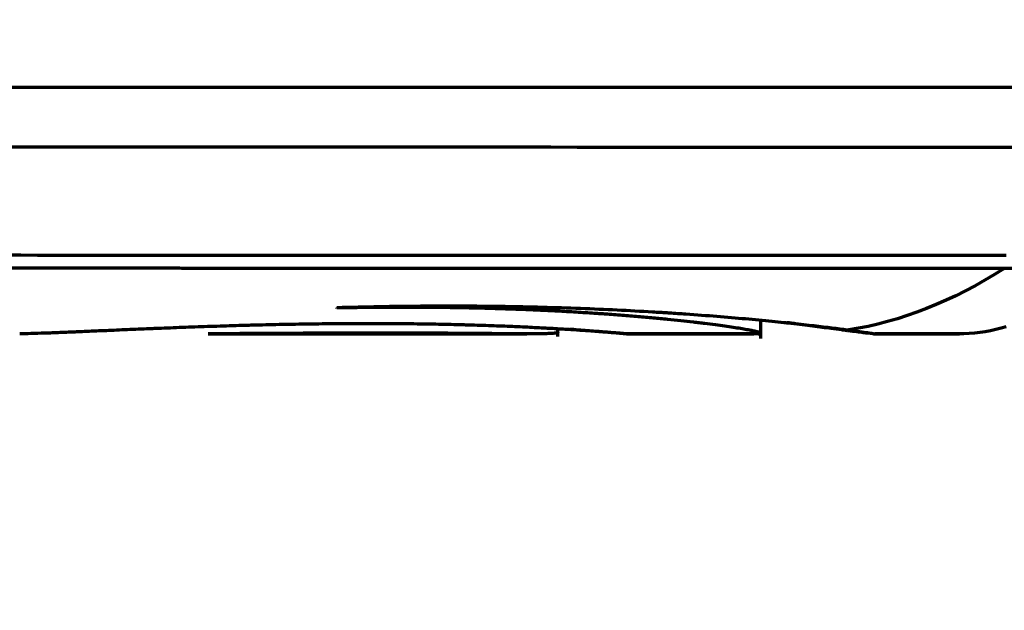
# Model space of a CAD drawing. Header units: millimetres. Extents: x -170 to 6906, y -2212 to 4257.
# Tile 206 of 256: x 5795 to 5862, y -1362 to -1322. Entities that reach past the tile are written whole.
import ezdxf

# ---------------------------------------------------------------- set-up
doc = ezdxf.new("R2010")
doc.units = ezdxf.units.MM
doc.layers.add('1', color=7, linetype='Continuous', true_color=0xffffff)

msp = doc.modelspace()

# ---------------------------------------------------------------- linework, layer by layer
at = {"lineweight": 18}
msp.add_arc((5183.539, -1242.004), 932.341, 281.861856, 355.06662, dxfattribs=at)
at = {"layer": '1', "color": 0, "linetype": 'Continuous', "lineweight": 70}
for p, q in [((5845.286, -1343.58), (5845.286, -1342.352)), ((5831.654, -1343.446), (5831.654, -1342.926)), ((5836.355, -1343.276), (5836.374, -1343.279)), ((5852.952, -1343.279), (5852.945, -1343.283))]:
    msp.add_line(p, q, dxfattribs=at)
for points, degree, knots in [([(6011.468, -1326.749), (6011.184, -1326.748), (6010.545, -1326.748), (6009.344, -1326.748), (6007.206, -1326.748), (6004.175, -1326.748), (6000.534, -1326.748), (5995.689, -1326.747), (5989.644, -1326.747), (5979.995, -1326.746), (5967.974, -1326.745), (5953.604, -1326.743), (5939.281, -1326.742), (5920.241, -1326.74), (5896.535, -1326.738), (5868.21, -1326.735), (5830.569, -1326.73), (5802.437, -1326.727), (5783.643, -1326.725)], 3, [0, 0, 0, 0, 0.003906, 0.007813, 0.015625, 0.03125, 0.046875, 0.0625, 0.09375, 0.125, 0.1875, 0.25, 0.3125, 0.375, 0.5, 0.625, 0.75, 1, 1, 1, 1]), ([(6011.52, -1326.748), (5992.609, -1326.747), (5954.645, -1326.743), (5897.497, -1326.738), (5849.912, -1326.733), (5811.999, -1326.728), (5793.118, -1326.726), (5783.702, -1326.724)], 3, [0, 0, 0, 0, 0.25, 0.5, 0.75, 0.875, 1, 1, 1, 1]), ([(5783.643, -1330.725), (5802.437, -1330.727), (5830.569, -1330.73), (5868.21, -1330.735), (5896.535, -1330.738), (5920.241, -1330.74), (5939.281, -1330.742), (5953.604, -1330.743), (5967.974, -1330.745), (5979.995, -1330.746), (5989.644, -1330.747), (5995.689, -1330.747), (6000.534, -1330.748), (6004.175, -1330.748), (6007.206, -1330.748), (6009.344, -1330.748), (6010.545, -1330.748), (6011.184, -1330.748), (6011.468, -1330.749)], 3, [0, 0, 0, 0, 0.25, 0.375, 0.5, 0.625, 0.6875, 0.75, 0.8125, 0.875, 0.90625, 0.9375, 0.953125, 0.96875, 0.984375, 0.992187, 0.996094, 1, 1, 1, 1]), ([(5861.658, -1338.881), (5861.424, -1338.881), (5860.951, -1338.881), (5860.237, -1338.881), (5859.511, -1338.881), (5858.773, -1338.881), (5858.023, -1338.881), (5857.261, -1338.881), (5856.488, -1338.881), (5855.702, -1338.881), (5854.904, -1338.881), (5854.094, -1338.881), (5853.273, -1338.881), (5852.439, -1338.881), (5851.594, -1338.881), (5850.737, -1338.881), (5849.867, -1338.882), (5848.986, -1338.882), (5848.093, -1338.882), (5847.188, -1338.882), (5846.272, -1338.882), (5845.343, -1338.882), (5844.402, -1338.882), (5843.45, -1338.882), (5842.486, -1338.882), (5841.51, -1338.882), (5840.522, -1338.882), (5839.522, -1338.882), (5838.51, -1338.882), (5837.487, -1338.881), (5836.452, -1338.881), (5835.404, -1338.881), (5834.345, -1338.881), (5833.275, -1338.881), (5832.192, -1338.881), (5831.097, -1338.881), (5829.991, -1338.881), (5828.873, -1338.881), (5827.743, -1338.881), (5826.601, -1338.881), (5825.448, -1338.881), (5824.282, -1338.881), (5823.105, -1338.88), (5821.916, -1338.88), (5820.715, -1338.88), (5819.502, -1338.88), (5818.277, -1338.88), (5817.04, -1338.88), (5815.792, -1338.879), (5814.532, -1338.879), (5813.26, -1338.879), (5811.975, -1338.879), (5810.68, -1338.878), (5809.372, -1338.878), (5808.052, -1338.878), (5806.72, -1338.878), (5805.377, -1338.877), (5804.021, -1338.877), (5802.654, -1338.877), (5801.274, -1338.876), (5799.883, -1338.876), (5798.479, -1338.875), (5797.064, -1338.875), (5795.637, -1338.875), (5794.197, -1338.874), (5792.746, -1338.874), (5791.282, -1338.873), (5790.303, -1338.873), (5789.811, -1338.872)], 3, [0, 0, 0, 0, 0.009747, 0.019662, 0.029743, 0.03999, 0.050404, 0.060985, 0.071732, 0.082645, 0.093725, 0.10497, 0.116382, 0.127961, 0.139705, 0.151615, 0.163691, 0.175934, 0.188342, 0.200916, 0.213655, 0.226561, 0.239632, 0.252869, 0.266272, 0.27984, 0.293574, 0.307474, 0.321539, 0.33577, 0.350167, 0.364729, 0.379457, 0.394351, 0.40941, 0.424635, 0.440026, 0.455583, 0.471306, 0.487195, 0.503249, 0.51947, 0.535858, 0.552411, 0.569131, 0.586017, 0.603071, 0.62029, 0.637677, 0.655231, 0.672952, 0.690841, 0.708897, 0.727121, 0.745513, 0.764073, 0.782801, 0.801698, 0.820764, 0.839999, 0.859403, 0.878977, 0.898721, 0.918635, 0.93872, 0.958975, 0.979402, 1, 1, 1, 1]), ([(5816.809, -1341.504), (5817.756, -1341.478), (5818.697, -1341.457), (5820.57, -1341.424), (5822.432, -1341.401), (5824.274, -1341.397), (5826.106, -1341.404), (5827.016, -1341.412), (5828.035, -1341.427), (5828.148, -1341.429), (5828.374, -1341.432), (5828.487, -1341.434), (5828.825, -1341.44), (5829.497, -1341.453), (5830.16, -1341.468), (5831.472, -1341.502), (5832.329, -1341.529), (5834.009, -1341.592), (5834.832, -1341.627), (5836.444, -1341.705), (5837.233, -1341.747), (5838.198, -1341.804), (5838.389, -1341.816), (5838.675, -1341.833), (5838.771, -1341.839), (5838.96, -1341.851), (5839.431, -1341.881), (5839.892, -1341.912), (5840.976, -1341.988), (5841.672, -1342.04), (5843.009, -1342.147), (5843.651, -1342.201), (5844.881, -1342.312), (5845.468, -1342.367), (5846.309, -1342.451), (5846.583, -1342.478), (5846.916, -1342.513), (5846.982, -1342.52), (5847.113, -1342.533), (5847.308, -1342.554), (5847.498, -1342.574), (5848.122, -1342.642), (5848.587, -1342.694), (5849.449, -1342.794), (5849.847, -1342.843), (5850.575, -1342.933), (5850.905, -1342.976), (5851.201, -1343.016)], 3, [0, 0, 0, 0, 0.0625, 0.0625, 0.125, 0.1875, 0.1875, 0.25, 0.25, 0.257813, 0.257813, 0.265625, 0.265625, 0.28125, 0.3125, 0.3125, 0.375, 0.375, 0.4375, 0.4375, 0.5, 0.5, 0.515625, 0.515625, 0.523437, 0.523437, 0.53125, 0.5625, 0.5625, 0.625, 0.625, 0.6875, 0.6875, 0.75, 0.75, 0.78125, 0.78125, 0.789062, 0.789062, 0.796875, 0.8125, 0.8125, 0.875, 0.875, 0.9375, 0.9375, 1, 1, 1, 1]), ([(5845.286, -1343.24), (5845.286, -1343.231), (5845.263, -1343.21), (5845.154, -1343.17), (5844.966, -1343.121), (5844.789, -1343.082), (5844.661, -1343.057), (5844.635, -1343.051), (5844.581, -1343.041), (5844.553, -1343.035), (5844.467, -1343.019), (5844.406, -1343.008), (5844.215, -1342.973), (5843.936, -1342.926), (5843.446, -1342.848), (5842.885, -1342.766), (5842.252, -1342.68), (5841.783, -1342.62), (5841.413, -1342.574), (5841.223, -1342.551), (5841.027, -1342.528), (5840.894, -1342.513), (5840.827, -1342.505), (5840.489, -1342.466), (5839.927, -1342.403), (5839.027, -1342.31), (5838.069, -1342.217), (5837.053, -1342.126), (5835.979, -1342.038), (5835.224, -1341.982), (5834.74, -1341.947), (5834.643, -1341.94), (5834.446, -1341.927), (5834.348, -1341.92), (5834.05, -1341.9), (5833.85, -1341.887), (5833.245, -1341.848), (5832.426, -1341.798), (5831.159, -1341.731), (5829.854, -1341.671), (5828.512, -1341.619), (5827.591, -1341.59), (5826.891, -1341.57), (5826.539, -1341.561), (5826.183, -1341.552), (5825.945, -1341.547), (5825.825, -1341.544), (5825.226, -1341.532), (5824.262, -1341.515), (5822.802, -1341.5), (5821.328, -1341.495), (5819.84, -1341.5), (5818.338, -1341.515), (5817.326, -1341.532), (5816.818, -1341.542)], 3, [0, 0, 0, 0, 0.03133, 0.064733, 0.098135, 0.131537, 0.131537, 0.139888, 0.139888, 0.148239, 0.148239, 0.16494, 0.16494, 0.198342, 0.231745, 0.265147, 0.298549, 0.331952, 0.331952, 0.348653, 0.357004, 0.357004, 0.365354, 0.365354, 0.398757, 0.432159, 0.465561, 0.498964, 0.532366, 0.565769, 0.565769, 0.574119, 0.574119, 0.58247, 0.58247, 0.599171, 0.599171, 0.632574, 0.665976, 0.699378, 0.732781, 0.766183, 0.766183, 0.782884, 0.791235, 0.791235, 0.799586, 0.799586, 0.832988, 0.86639, 0.899793, 0.933195, 0.966598, 1, 1, 1, 1]), ([(5795.484, -1343.257), (5795.723, -1343.253), (5795.983, -1343.247), (5796.547, -1343.232), (5797.152, -1343.212), (5797.842, -1343.187), (5798.391, -1343.165), (5798.58, -1343.157), (5798.871, -1343.146), (5798.969, -1343.141), (5799.119, -1343.135), (5799.169, -1343.133), (5799.27, -1343.129), (5799.727, -1343.11), (5800.204, -1343.089), (5801.083, -1343.051), (5801.993, -1343.012), (5802.965, -1342.97), (5803.718, -1342.939), (5803.973, -1342.928), (5804.361, -1342.912), (5804.492, -1342.907), (5804.689, -1342.899), (5804.755, -1342.896), (5804.887, -1342.891), (5805.484, -1342.867), (5806.091, -1342.843), (5807.188, -1342.803), (5808.301, -1342.763), (5809.446, -1342.727), (5810.318, -1342.701), (5810.611, -1342.693), (5811.053, -1342.681), (5811.201, -1342.677), (5811.498, -1342.67), (5811.647, -1342.666), (5812.392, -1342.648), (5812.987, -1342.635), (5814.178, -1342.613), (5815.369, -1342.594), (5816.56, -1342.583), (5817.453, -1342.577), (5817.751, -1342.575), (5818.197, -1342.574), (5818.346, -1342.574), (5818.644, -1342.573), (5818.793, -1342.573), (5819.534, -1342.573), (5820.118, -1342.575), (5821.27, -1342.584), (5822.405, -1342.596), (5823.507, -1342.615), (5824.32, -1342.633), (5824.589, -1342.639), (5824.99, -1342.649), (5825.123, -1342.652), (5825.387, -1342.659), (5825.519, -1342.663), (5826.173, -1342.682), (5826.68, -1342.698), (5827.663, -1342.733), (5828.613, -1342.77), (5829.502, -1342.811), (5830.144, -1342.843), (5830.355, -1342.853), (5830.664, -1342.869), (5830.766, -1342.875), (5830.968, -1342.886), (5831.068, -1342.891), (5831.562, -1342.919), (5831.934, -1342.941), (5832.637, -1342.985), (5833.297, -1343.028), (5833.873, -1343.069), (5834.273, -1343.099), (5834.401, -1343.108), (5834.585, -1343.122), (5834.644, -1343.127), (5834.761, -1343.136), (5834.819, -1343.141), (5835.096, -1343.163), (5835.293, -1343.179), (5835.637, -1343.208), (5835.933, -1343.234), (5836.131, -1343.253), (5836.281, -1343.268), (5836.331, -1343.273), (5836.355, -1343.276)], 3, [0, 0, 0, 0, 0.03125, 0.03125, 0.0625, 0.09375, 0.09375, 0.109375, 0.109375, 0.117188, 0.117188, 0.121094, 0.121094, 0.125, 0.15625, 0.15625, 0.1875, 0.21875, 0.21875, 0.234375, 0.234375, 0.242187, 0.242187, 0.246094, 0.246094, 0.25, 0.28125, 0.28125, 0.3125, 0.34375, 0.34375, 0.359375, 0.359375, 0.367187, 0.367187, 0.375, 0.375, 0.40625, 0.40625, 0.4375, 0.46875, 0.46875, 0.484375, 0.484375, 0.492187, 0.492187, 0.5, 0.5, 0.53125, 0.53125, 0.5625, 0.59375, 0.59375, 0.609375, 0.609375, 0.617187, 0.617187, 0.625, 0.625, 0.65625, 0.65625, 0.6875, 0.71875, 0.71875, 0.734375, 0.734375, 0.742187, 0.742187, 0.75, 0.75, 0.78125, 0.78125, 0.8125, 0.84375, 0.84375, 0.859375, 0.859375, 0.867187, 0.867187, 0.875, 0.875, 0.90625, 0.90625, 0.9375, 0.96875, 0.96875, 1, 1, 1, 1]), ([(5850.023, -1342.921), (5849.642, -1342.871), (5849.229, -1342.816), (5848.34, -1342.698), (5847.767, -1342.622), (5847.149, -1342.541), (5847.043, -1342.527)], 3, [0, 0, 0, 0, 0.453772, 0.453772, 0.907544, 1, 1, 1, 1]), ([(5809.865, -1343.266), (5809.53, -1343.267), (5809.206, -1343.268), (5808.637, -1343.269), (5808.389, -1343.269), (5808.147, -1343.269)], 3, [0, 0, 0, 0, 0.553404, 0.553404, 1, 1, 1, 1]), ([(5808.151, -1343.269), (5809.199, -1343.269), (5813.711, -1343.271), (5820.856, -1343.274), (5826.933, -1343.277), (5829.573, -1343.277)], 3, [0, 0, 0, 0, 0.145635, 0.627848, 1, 1, 1, 1]), ([(5828.515, -1343.274), (5828.246, -1343.272), (5827.964, -1343.27), (5827.373, -1343.266), (5827.064, -1343.263), (5826.42, -1343.258), (5826.086, -1343.255), (5825.563, -1343.251), (5825.386, -1343.25), (5825.024, -1343.247), (5824.842, -1343.246), (5824.287, -1343.242), (5823.91, -1343.24), (5823.139, -1343.235), (5822.746, -1343.233), (5821.944, -1343.23), (5821.535, -1343.229), (5821.015, -1343.228), (5820.91, -1343.227), (5820.752, -1343.227), (5820.699, -1343.227), (5820.594, -1343.227), (5820.331, -1343.226), (5820.066, -1343.226), (5819.431, -1343.226), (5818.581, -1343.227), (5817.724, -1343.228), (5816.864, -1343.231), (5816.432, -1343.233), (5815.945, -1343.235), (5815.891, -1343.235), (5815.782, -1343.235), (5815.62, -1343.236), (5815.243, -1343.238), (5814.923, -1343.24), (5814.287, -1343.243), (5813.447, -1343.248), (5812.627, -1343.253), (5812.019, -1343.256), (5811.818, -1343.257), (5811.517, -1343.259), (5811.418, -1343.259), (5811.219, -1343.26), (5811.119, -1343.261), (5810.626, -1343.263), (5810.241, -1343.265), (5809.865, -1343.266)], 3, [0, 0, 0, 0, 0.0625, 0.0625, 0.125, 0.125, 0.1875, 0.1875, 0.21875, 0.21875, 0.25, 0.25, 0.3125, 0.3125, 0.375, 0.375, 0.4375, 0.4375, 0.453125, 0.453125, 0.460938, 0.460938, 0.46875, 0.5, 0.5, 0.5625, 0.625, 0.625, 0.6875, 0.6875, 0.695312, 0.695312, 0.703125, 0.71875, 0.75, 0.75, 0.8125, 0.875, 0.875, 0.90625, 0.90625, 0.921875, 0.921875, 0.9375, 0.9375, 1, 1, 1, 1]), ([(5828.515, -1343.274), (5827.943, -1343.274), (5825.843, -1343.273), (5822.306, -1343.272), (5818.563, -1343.27), (5814.938, -1343.269), (5811.878, -1343.267), (5810.193, -1343.266), (5809.865, -1343.266)], 5, [0, 0, 0, 0, 0, 0, 0.141837, 0.52465, 0.907463, 1, 1, 1, 1, 1, 1]), ([(5831.654, -1343.185), (5831.654, -1343.187), (5831.653, -1343.189), (5831.651, -1343.194), (5831.648, -1343.196), (5831.642, -1343.2), (5831.64, -1343.201), (5831.636, -1343.203), (5831.622, -1343.209), (5831.603, -1343.214), (5831.545, -1343.227), (5831.435, -1343.241), (5831.263, -1343.252), (5831.06, -1343.261), (5830.943, -1343.265), (5830.776, -1343.268), (5830.725, -1343.269), (5830.671, -1343.27), (5830.635, -1343.271), (5830.616, -1343.271), (5830.523, -1343.273), (5830.445, -1343.274), (5830.2, -1343.276), (5829.845, -1343.278), (5829.435, -1343.277), (5828.996, -1343.276), (5828.763, -1343.275), (5828.515, -1343.274)], 3, [0, 0, 0, 0, 0.024415, 0.024415, 0.054902, 0.054902, 0.070145, 0.070145, 0.085389, 0.146363, 0.146363, 0.268311, 0.390259, 0.390259, 0.512207, 0.512207, 0.542694, 0.557938, 0.557938, 0.573181, 0.573181, 0.634155, 0.634155, 0.756104, 0.878052, 0.878052, 1, 1, 1, 1]), ([(5836.355, -1343.279), (5836.348, -1343.279), (5836.337, -1343.278), (5836.273, -1343.275), (5836.18, -1343.268), (5835.912, -1343.249), (5835.737, -1343.235), (5835.492, -1343.216), (5835.464, -1343.214), (5835.407, -1343.209), (5835.32, -1343.203), (5835.227, -1343.195), (5835.035, -1343.18), (5834.897, -1343.169), (5834.456, -1343.133), (5834.124, -1343.107), (5833.388, -1343.048), (5832.983, -1343.015), (5832.52, -1342.979), (5832.5, -1342.977), (5832.48, -1342.976)], 3, [0, 0, 0, 0, 0.045592, 0.045592, 0.234785, 0.234785, 0.423978, 0.423978, 0.447627, 0.447627, 0.471276, 0.518575, 0.518575, 0.613171, 0.613171, 0.802364, 0.802364, 0.991557, 0.991557, 1, 1, 1, 1]), ([(5845.12, -1343.278), (5845.174, -1343.275), (5845.237, -1343.268), (5845.269, -1343.257), (5845.276, -1343.253)], 3, [0, 0, 0, 0, 0.643067, 1, 1, 1, 1]), ([(5852.563, -1343.246), (5852.48, -1343.236), (5852.275, -1343.212), (5851.873, -1343.162), (5851.531, -1343.118), (5851.296, -1343.088), (5851.248, -1343.082), (5851.15, -1343.069), (5851.1, -1343.062), (5850.946, -1343.042), (5850.84, -1343.029), (5850.51, -1342.985), (5850.274, -1342.954), (5850.023, -1342.921)], 3, [0, 0, 0, 0, 0.184673, 0.388505, 0.592337, 0.592337, 0.643295, 0.643295, 0.694252, 0.694252, 0.796168, 0.796168, 1, 1, 1, 1]), ([(5851.201, -1343.016), (5851.479, -1343.053), (5851.723, -1343.086), (5852.146, -1343.147), (5852.504, -1343.199), (5852.73, -1343.236), (5852.891, -1343.264), (5852.938, -1343.274), (5852.952, -1343.279)], 3, [0, 0, 0, 0, 0.25, 0.25, 0.5, 0.75, 0.75, 1, 1, 1, 1])]:
    msp.add_open_spline(points, degree=degree, knots=knots, dxfattribs=at)
for points, degree in [([(5861.791, -1338.01), (5837.787, -1338.015), (5813.835, -1338.013), (5789.968, -1338.002)], 3), ([(5861.658, -1338.881), (5858.176, -1341.104), (5854.69, -1342.474), (5851.201, -1343.016)], 3), ([(5874.968, -1338.879), (5870.522, -1338.88), (5866.083, -1338.88), (5861.658, -1338.881)], 3), ([(5816.818, -1341.542), (5816.815, -1341.53), (5816.812, -1341.517), (5816.809, -1341.504)], 3), ([(5845.12, -1343.278), (5843.274, -1343.277), (5841.477, -1343.277), (5839.728, -1343.277), (5838.022, -1343.276), (5836.355, -1343.276)], 5), ([(5836.355, -1343.279), (5844.815, -1343.281)], 1), ([(5852.856, -1343.282), (5855.748, -1343.283), (5858.642, -1343.283)], 2), ([(5858.94, -1343.279), (5857.706, -1343.279), (5856.487, -1343.279), (5855.286, -1343.279), (5854.106, -1343.279), (5852.952, -1343.279)], 5), ([(5861.793, -1342.796), (5860.843, -1343.093), (5859.892, -1343.253), (5858.94, -1343.279)], 3)]:
    msp.add_open_spline(points, degree=degree, dxfattribs=at)

doc.saveas('drawing.dxf')
